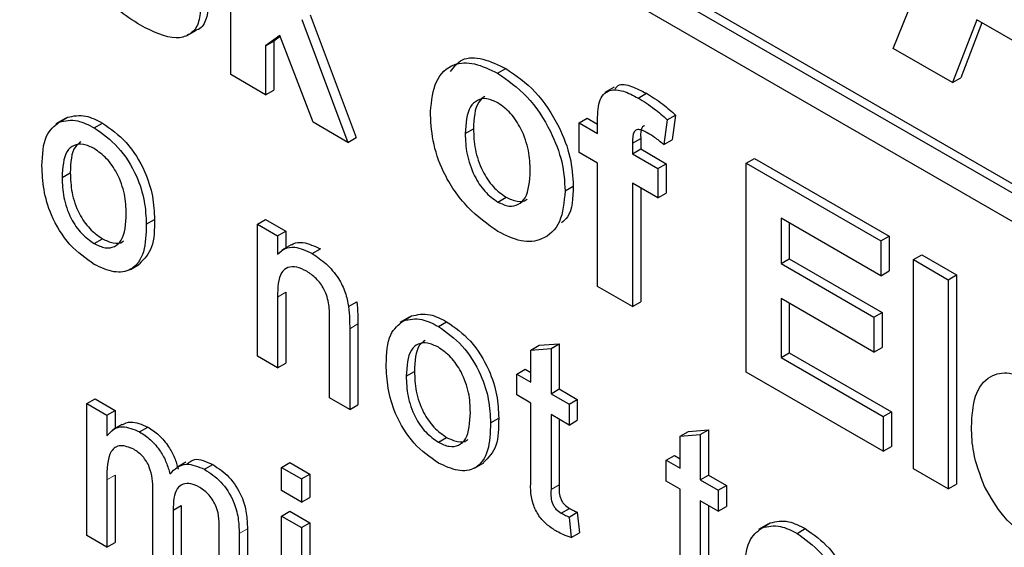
# Paper-space layout 'Blatt4' of a CAD drawing. Header units: millimetres. Extents: x 5 to 418, y 2 to 292.
# Tile 13 of 79: x 100.53 to 103.91, y 181.11 to 182.92. Entities that reach past the tile are written whole.
import ezdxf

# ---------------------------------------------------------------- set-up
doc = ezdxf.new("R2010")
doc.units = ezdxf.units.MM

psp = doc.layouts.new('Blatt4')

# ---------------------------------------------------------------- linework, layer by layer
at = {"color": 7, "linetype": 'Continuous', "lineweight": 25}
for p, q in [((99.5089, 184.8805), (110.2286, 178.6922)), ((99.5372, 184.8969), (110.2286, 178.7248)), ((110.2286, 178.5942), (99.5089, 184.7826)), ((103.5287, 182.821), (103.9029, 183.7482)), ((101.2524, 182.7307), (101.2524, 183.4493)), ((101.4971, 182.9198), (101.6552, 182.4981)), ((101.5253, 182.9361), (101.6835, 182.5145)), ((103.8153, 182.9194), (103.7318, 182.7038)), ((104.1953, 182.7001), (103.8153, 182.9194)), ((101.1035, 182.8655), (101.1354, 182.8839)), ((103.8332, 182.909), (103.7601, 182.7201)), ((101.4214, 182.8653), (101.372, 182.8297)), ((101.372, 182.8297), (101.4003, 182.8461)), ((101.4226, 182.8621), (101.4003, 182.8461)), ((101.4003, 182.8461), (101.4003, 182.6779)), ((101.5356, 182.5672), (101.4214, 182.8653)), ((101.372, 182.8297), (101.372, 182.6616)), ((103.7318, 182.7038), (103.5287, 182.821)), ((102.1694, 182.7356), (102.1977, 182.7519)), ((101.372, 182.6616), (101.2524, 182.7307)), ((103.7318, 182.7038), (103.7601, 182.7201)), ((101.372, 182.6616), (101.4003, 182.6779)), ((102.57, 182.6878), (102.5381, 182.6694)), ((102.6521, 182.6504), (102.6803, 182.6668)), ((100.6835, 182.5797), (100.6517, 182.5614)), ((100.6634, 182.5678), (100.6917, 182.5841)), ((102.449, 182.565), (102.4773, 182.5813)), ((102.4773, 182.5813), (102.5128, 182.5608)), ((102.7522, 182.5758), (102.7402, 182.4905)), ((102.7522, 182.5758), (102.7804, 182.5921)), ((102.7804, 182.5921), (102.7685, 182.5068)), ((100.7836, 182.5482), (100.8119, 182.5645)), ((101.6552, 182.4981), (101.5356, 182.5672)), ((102.0581, 182.5281), (102.0864, 182.5444)), ((102.449, 182.565), (102.5128, 182.5281)), ((102.449, 182.4637), (102.449, 182.565)), ((102.5128, 182.5281), (102.5128, 182.566)), ((101.6552, 182.4981), (101.6835, 182.5145)), ((102.6325, 182.4948), (102.6608, 182.5111)), ((102.6608, 182.5111), (102.6608, 182.4754)), ((102.7402, 182.4905), (102.7685, 182.5068)), ((102.6325, 182.4948), (102.6325, 182.4591)), ((102.6325, 182.4591), (102.6608, 182.4754)), ((102.6608, 182.4754), (102.7485, 182.4247)), ((102.5128, 182.4268), (102.449, 182.4637)), ((102.6325, 182.4591), (102.7202, 182.4084)), ((103.0234, 182.4269), (103.0517, 182.4432)), ((103.0517, 182.4432), (103.5144, 182.1761)), ((102.5128, 182.003), (102.5128, 182.4268)), ((102.7202, 182.4084), (102.7485, 182.4247)), ((102.7202, 182.4084), (102.7202, 182.3071)), ((102.7485, 182.4247), (102.7485, 182.3234)), ((103.0234, 181.7083), (103.0234, 182.4269)), ((103.0234, 182.4269), (103.4861, 182.1597)), ((100.6732, 182.3775), (100.7015, 182.3938)), ((102.4011, 182.3315), (102.4294, 182.3478)), ((102.7202, 182.3071), (102.6325, 182.3577)), ((102.6325, 182.3577), (102.6325, 181.934)), ((102.6608, 182.3414), (102.6608, 181.9503)), ((102.17, 182.2931), (102.1983, 182.3094)), ((102.7202, 182.3071), (102.7485, 182.3234)), ((103.4861, 182.04), (103.1431, 182.238)), ((103.1431, 182.238), (103.1431, 182.0814)), ((100.9626, 182.2166), (100.9908, 182.2329)), ((101.3443, 182.2166), (101.3725, 182.2329)), ((101.3443, 181.7631), (101.3443, 182.2166)), ((101.3443, 182.2166), (101.4132, 182.1768)), ((101.3725, 182.2329), (101.4414, 182.1932)), ((103.1713, 182.2217), (103.1713, 182.0977)), ((101.4132, 182.1768), (101.4414, 182.1932)), ((101.4132, 182.1768), (101.4132, 182.1136)), ((101.4414, 182.1932), (101.4414, 182.1347)), ((103.4861, 182.1597), (103.5144, 182.1761)), ((103.5144, 182.1761), (103.5144, 182.0563)), ((100.7836, 182.1504), (100.8119, 182.1667)), ((101.4602, 182.1456), (101.4284, 182.1272)), ((103.4861, 182.1597), (103.4861, 182.04)), ((101.5328, 182.1158), (101.561, 182.1321)), ((103.5978, 182.0953), (103.6261, 182.1116)), ((103.6261, 182.1116), (103.7457, 182.0425)), ((100.9079, 182.0614), (100.9397, 182.0797)), ((103.1431, 182.0814), (103.1713, 182.0977)), ((103.1431, 182.0814), (103.4622, 181.8972)), ((103.1713, 182.0977), (103.4904, 181.9135)), ((103.5978, 182.0953), (103.7174, 182.0262)), ((103.5978, 181.3767), (103.5978, 182.0953)), ((103.4861, 182.04), (103.5144, 182.0563)), ((103.7174, 182.0262), (103.7457, 182.0425)), ((103.7457, 182.0425), (103.7457, 181.324)), ((102.6325, 181.934), (102.5128, 182.003)), ((103.7174, 182.0262), (103.7174, 181.3076)), ((101.4132, 181.9665), (101.4132, 181.7233)), ((101.4414, 181.9828), (101.4414, 181.7397)), ((101.6576, 181.934), (101.6859, 181.9503)), ((102.6325, 181.934), (102.6608, 181.9503)), ((103.4622, 181.7774), (103.1431, 181.9616)), ((103.1431, 181.9616), (103.1431, 181.759)), ((103.1713, 181.9453), (103.1713, 181.7753)), ((101.8658, 181.8972), (101.834, 181.8789)), ((101.8457, 181.8853), (101.874, 181.9016)), ((103.4622, 181.8972), (103.4904, 181.9135)), ((103.4904, 181.9135), (103.4904, 181.7938)), ((101.5923, 181.6199), (101.5923, 181.8907)), ((101.6895, 181.874), (101.6895, 181.5965)), ((101.9659, 181.8657), (101.9942, 181.882)), ((103.4622, 181.8972), (103.4622, 181.7774)), ((101.6612, 181.8576), (101.6612, 181.5802)), ((102.284, 181.7845), (102.3123, 181.8008)), ((102.3123, 181.8008), (102.3812, 181.8063)), ((102.3529, 181.79), (102.3812, 181.8063)), ((102.3812, 181.8063), (102.3812, 181.6507)), ((101.4132, 181.7233), (101.3443, 181.7631)), ((102.284, 181.7845), (102.3529, 181.79)), ((102.284, 181.6741), (102.284, 181.7845)), ((102.3529, 181.79), (102.3529, 181.6343)), ((103.1431, 181.759), (103.1713, 181.7753)), ((103.1713, 181.7753), (103.5224, 181.5727)), ((103.4622, 181.7774), (103.4904, 181.7938)), ((101.4132, 181.7233), (101.4414, 181.7397)), ((103.1431, 181.759), (103.4941, 181.5563)), ((101.8555, 181.695), (101.8838, 181.7113)), ((102.2358, 181.7019), (102.2641, 181.7183)), ((102.2358, 181.6303), (102.2358, 181.7019)), ((102.2358, 181.7019), (102.284, 181.6741)), ((102.2641, 181.7183), (102.284, 181.7068)), ((103.4941, 181.4366), (103.0234, 181.7083)), ((102.284, 181.6025), (102.2358, 181.6303)), ((102.3529, 181.6343), (102.3812, 181.6507)), ((102.3529, 181.6343), (102.4149, 181.5985)), ((102.3812, 181.6507), (102.4432, 181.6149)), ((100.7581, 181.6003), (100.7864, 181.6166)), ((100.7581, 181.1468), (100.7581, 181.6003)), ((100.7581, 181.6003), (100.827, 181.5605)), ((100.7864, 181.6166), (100.8553, 181.5768)), ((101.6612, 181.5802), (101.5923, 181.6199)), ((101.6612, 181.5802), (101.6895, 181.5965)), ((102.284, 181.348), (102.284, 181.6025)), ((102.4149, 181.5985), (102.4432, 181.6149)), ((102.4149, 181.5985), (102.4149, 181.5269)), ((102.4432, 181.6149), (102.4432, 181.5433)), ((100.827, 181.5605), (100.8553, 181.5768)), ((100.827, 181.5605), (100.827, 181.4898)), ((100.8553, 181.5768), (100.8553, 181.5147)), ((102.4149, 181.5269), (102.3529, 181.5627)), ((102.3529, 181.5627), (102.3529, 181.3054)), ((103.4941, 181.5563), (103.5224, 181.5727)), ((103.5224, 181.5727), (103.5224, 181.4529)), ((100.8788, 181.5282), (100.8469, 181.5098)), ((102.1448, 181.534), (102.1731, 181.5504)), ((102.3812, 181.5464), (102.3812, 181.3217)), ((102.4149, 181.5269), (102.4432, 181.5433)), ((103.4941, 181.5563), (103.4941, 181.4366)), ((100.9392, 181.5037), (100.9675, 181.52)), ((102.7966, 181.4886), (102.8249, 181.5049)), ((102.7966, 181.4886), (102.8655, 181.4941)), ((102.8249, 181.5049), (102.8938, 181.5104)), ((102.8655, 181.4941), (102.8938, 181.5104)), ((102.8655, 181.4941), (102.8655, 181.3384)), ((102.8938, 181.5104), (102.8938, 181.3547)), ((101.9659, 181.4679), (101.9942, 181.4842)), ((102.7966, 181.3782), (102.7966, 181.4886)), ((103.4941, 181.4366), (103.5224, 181.4529)), ((101.0988, 181.3995), (101.067, 181.3812)), ((101.1627, 181.3747), (101.1909, 181.391)), ((101.4269, 181.3812), (101.4552, 181.3976)), ((101.4552, 181.3976), (101.5241, 181.3578)), ((102.0902, 181.3789), (102.122, 181.3972)), ((102.7484, 181.406), (102.7767, 181.4224)), ((102.7484, 181.3344), (102.7484, 181.406)), ((102.7484, 181.406), (102.7966, 181.3782)), ((102.7767, 181.4224), (102.7966, 181.4108)), ((101.4269, 181.3812), (101.4958, 181.3415)), ((101.4269, 181.3017), (101.4269, 181.3812)), ((101.4958, 181.3415), (101.5241, 181.3578)), ((101.5241, 181.3578), (101.5241, 181.2782)), ((103.7174, 181.3076), (103.5978, 181.3767)), ((100.827, 181.338), (100.827, 181.107)), ((100.8553, 181.3543), (100.8553, 181.1233)), ((101.4958, 181.3415), (101.4958, 181.2619)), ((102.7966, 181.3066), (102.7484, 181.3344)), ((102.8655, 181.3384), (102.8938, 181.3547)), ((102.8655, 181.3384), (102.9275, 181.3026)), ((102.8938, 181.3547), (102.9558, 181.3189)), ((103.7174, 181.3076), (103.7457, 181.324)), ((100.9855, 181.0155), (100.9855, 181.3048)), ((101.4958, 181.2619), (101.4269, 181.3017)), ((102.7966, 181.0521), (102.7966, 181.3066)), ((102.9275, 181.3026), (102.9558, 181.3189)), ((102.9275, 181.3026), (102.9275, 181.231)), ((102.9558, 181.3189), (102.9558, 181.2473)), ((101.4958, 181.2619), (101.5241, 181.2782)), ((102.9275, 181.231), (102.8655, 181.2668)), ((102.8655, 181.2668), (102.8655, 181.0095)), ((101.0544, 181.2344), (101.0827, 181.2508)), ((101.0544, 181.2344), (101.0544, 180.9757)), ((101.0827, 181.2508), (101.0827, 180.9921)), ((101.4269, 181.2142), (101.4552, 181.2305)), ((101.4552, 181.2305), (101.5241, 181.1907)), ((102.3879, 181.2243), (102.4162, 181.2406)), ((102.4149, 181.2107), (102.4432, 181.227)), ((102.4432, 181.227), (102.4501, 181.1563)), ((102.8938, 181.2505), (102.8938, 181.0258)), ((102.9275, 181.231), (102.9558, 181.2473)), ((101.4269, 180.7607), (101.4269, 181.2142)), ((101.4269, 181.2142), (101.4958, 181.1744)), ((101.4958, 181.1744), (101.5241, 181.1907)), ((101.5241, 181.1907), (101.5241, 180.7372)), ((102.4149, 181.2107), (102.4218, 181.1399)), ((103.0776, 181.1741), (103.1059, 181.1904)), ((101.2128, 180.8843), (101.2128, 181.1647)), ((101.2817, 181.1543), (101.2817, 180.8445)), ((101.31, 181.1706), (101.31, 180.8608)), ((101.4958, 181.1744), (101.4958, 180.7209)), ((102.4218, 181.1399), (102.4501, 181.1563)), ((103.0977, 181.1861), (103.0659, 181.1677)), ((103.1978, 181.1545), (103.2261, 181.1709)), ((100.827, 181.107), (100.7581, 181.1468)), ((100.827, 181.107), (100.8553, 181.1233))]:
    psp.add_line(p, q, dxfattribs=at)
at = {"color": 7, "linetype": 'Continuous', "lineweight": 18}
for p, q in [((101.4132, 181.9665), (101.4414, 181.9828)), ((101.6612, 181.8576), (101.6895, 181.874)), ((100.827, 181.338), (100.8553, 181.3543)), ((102.3529, 181.3054), (102.3812, 181.3217)), ((101.2817, 181.1543), (101.31, 181.1706))]:
    psp.add_line(p, q, dxfattribs=at)
at = {"color": 7, "linetype": 'Continuous', "lineweight": 25}
for points, knots in [([(100.9427, 182.9002), (100.9163, 182.917), (100.8634, 182.9504), (100.7945, 183.0254), (100.7462, 183.1111), (100.7326, 183.1646), (100.7258, 183.1913)], [0, 0, 0, 0, 0.280651, 0.560003, 0.779956, 1, 1, 1, 1]), ([(101.1487, 182.9552), (101.1466, 182.9358), (101.1426, 182.8969), (101.1099, 182.8648), (101.0466, 182.8478), (100.9855, 182.8786), (100.9427, 182.9002)], [0, 0, 0, 0, 0.186725, 0.373655, 0.5608, 1, 1, 1, 1]), ([(101.1769, 182.9716), (101.1747, 182.9526), (101.1703, 182.9147), (101.1504, 182.888), (101.1356, 182.8843), (101.1352, 182.8842)], [0, 0, 0, 0, 0.493022, 0.986586, 1, 1, 1, 1]), ([(102.0073, 182.7415), (102.0195, 182.7573), (102.0459, 182.7915), (102.1183, 182.7897), (102.1712, 182.7645), (102.1977, 182.7519)], [0, 0, 0, 0, 0.30151, 0.650518, 1, 1, 1, 1]), ([(101.9384, 182.6045), (101.9427, 182.6412), (101.9512, 182.7145), (102.0104, 182.7716), (102.0893, 182.7742), (102.1427, 182.7485), (102.1694, 182.7356)], [0, 0, 0, 0, 0.2799501, 0.5591471, 0.779424, 1, 1, 1, 1]), ([(102.1977, 182.7519), (102.2324, 182.7279), (102.3017, 182.68), (102.3792, 182.5618), (102.4235, 182.4455), (102.4274, 182.3804), (102.4294, 182.3478)], [0, 0, 0, 0, 0.279785, 0.559124, 0.779388, 1, 1, 1, 1]), ([(102.1694, 182.7356), (102.2041, 182.7116), (102.2735, 182.6636), (102.3509, 182.5455), (102.3952, 182.4292), (102.3992, 182.3641), (102.4011, 182.3315)], [0, 0, 0, 0, 0.279785, 0.559124, 0.779388, 1, 1, 1, 1]), ([(102.5128, 182.566), (102.5128, 182.5913), (102.5126, 182.6414), (102.5481, 182.6832), (102.6012, 182.6769), (102.6351, 182.6593), (102.6521, 182.6504)], [0, 0, 0, 0, 0.2818009, 0.5577695, 0.7784647, 1, 1, 1, 1]), ([(102.5739, 182.6825), (102.5767, 182.6864), (102.5884, 182.7023), (102.6305, 182.6916), (102.6637, 182.6751), (102.6803, 182.6668)], [0, 0, 0, 0, 0.140873, 0.56962, 1, 1, 1, 1]), ([(102.17, 182.6339), (102.157, 182.6399), (102.131, 182.652), (102.0984, 182.6444), (102.0635, 182.6122), (102.0603, 182.5628), (102.0581, 182.5281)], [0, 0, 0, 0, 0.186985, 0.373878, 0.561022, 1, 1, 1, 1]), ([(102.1259, 182.6562), (102.1182, 182.6503), (102.0905, 182.6291), (102.0881, 182.5799), (102.0864, 182.5444)], [0, 0, 0, 0, 0.278205, 1, 1, 1, 1]), ([(102.6521, 182.6504), (102.671, 182.6386), (102.705, 182.6175), (102.7377, 182.5885), (102.7522, 182.5758)], [0, 0, 0, 0, 0.559885, 1, 1, 1, 1]), ([(102.6803, 182.6668), (102.6993, 182.6549), (102.7332, 182.6338), (102.766, 182.6049), (102.7804, 182.5921)], [0, 0, 0, 0, 0.559885, 1, 1, 1, 1]), ([(102.2815, 182.4002), (102.2806, 182.423), (102.2788, 182.4687), (102.2549, 182.5398), (102.2157, 182.6011), (102.1853, 182.623), (102.17, 182.6339)], [0, 0, 0, 0, 0.281043, 0.560553, 0.78042, 1, 1, 1, 1]), ([(100.6634, 182.5678), (100.6838, 182.5723), (100.7202, 182.5805), (100.7642, 182.5581), (100.7836, 182.5482)], [0, 0, 0, 0, 0.559033, 1, 1, 1, 1]), ([(100.6917, 182.5841), (100.7121, 182.5887), (100.7485, 182.5968), (100.7925, 182.5744), (100.8119, 182.5645)], [0, 0, 0, 0, 0.559033, 1, 1, 1, 1]), ([(102.1702, 182.1916), (102.1349, 182.2166), (102.0645, 182.2665), (101.9818, 182.3859), (101.9431, 182.5057), (101.94, 182.5715), (101.9384, 182.6045)], [0, 0, 0, 0, 0.2801445, 0.5588988, 0.7790531, 1, 1, 1, 1]), ([(100.6043, 182.417), (100.6058, 182.4551), (100.6086, 182.523), (100.6467, 182.5541), (100.6634, 182.5678)], [0, 0, 0, 0, 0.5609635, 1, 1, 1, 1]), ([(100.7836, 182.5482), (100.8119, 182.5283), (100.8683, 182.4886), (100.9297, 182.3895), (100.9591, 182.2951), (100.9614, 182.2428), (100.9626, 182.2166)], [0, 0, 0, 0, 0.279556, 0.5586, 0.778991, 1, 1, 1, 1]), ([(100.8119, 182.5645), (100.8402, 182.5447), (100.8966, 182.505), (100.958, 182.4059), (100.9874, 182.3115), (100.9897, 182.2591), (100.9908, 182.2329)], [0, 0, 0, 0, 0.279556, 0.5586, 0.778991, 1, 1, 1, 1]), ([(102.0864, 182.5444), (102.0873, 182.5214), (102.0891, 182.4755), (102.1129, 182.4041), (102.1524, 182.3423), (102.183, 182.3204), (102.1983, 182.3094)], [0, 0, 0, 0, 0.2810154, 0.5604643, 0.7803935, 1, 1, 1, 1]), ([(102.683, 182.5313), (102.6774, 182.5342), (102.6664, 182.5401), (102.6501, 182.5439), (102.6327, 182.5328), (102.6326, 182.5104), (102.6325, 182.4948)], [0, 0, 0, 0, 0.1878021, 0.3749535, 0.5606786, 1, 1, 1, 1]), ([(102.6735, 182.555), (102.6714, 182.5539), (102.6597, 182.5481), (102.6603, 182.5278), (102.6608, 182.5111)], [0, 0, 0, 0, 0.179404, 1, 1, 1, 1]), ([(102.0581, 182.5281), (102.059, 182.5051), (102.0608, 182.4592), (102.0846, 182.3877), (102.1241, 182.326), (102.1547, 182.304), (102.17, 182.2931)], [0, 0, 0, 0, 0.2810154, 0.5604643, 0.7803935, 1, 1, 1, 1]), ([(102.7402, 182.4905), (102.7296, 182.499), (102.7107, 182.5144), (102.6915, 182.5261), (102.683, 182.5313)], [0, 0, 0, 0, 0.559847, 1, 1, 1, 1]), ([(100.7836, 182.4766), (100.771, 182.4826), (100.7458, 182.4947), (100.7128, 182.4901), (100.678, 182.4598), (100.6752, 182.4114), (100.6732, 182.3775)], [0, 0, 0, 0, 0.187137, 0.374025, 0.561097, 1, 1, 1, 1]), ([(100.738, 182.4996), (100.7312, 182.4948), (100.7045, 182.4757), (100.7028, 182.4288), (100.7015, 182.3938)], [0, 0, 0, 0, 0.254643, 1, 1, 1, 1]), ([(100.8937, 182.2526), (100.8928, 182.2747), (100.8912, 182.3187), (100.8669, 182.3877), (100.8277, 182.4456), (100.7983, 182.4663), (100.7836, 182.4766)], [0, 0, 0, 0, 0.2810641, 0.5603164, 0.7801741, 1, 1, 1, 1]), ([(100.7836, 182.0788), (100.7548, 182.099), (100.6972, 182.1392), (100.6347, 182.2412), (100.6076, 182.3371), (100.6054, 182.3904), (100.6043, 182.417)], [0, 0, 0, 0, 0.279616, 0.558371, 0.778858, 1, 1, 1, 1]), ([(100.6732, 182.3775), (100.674, 182.3551), (100.6757, 182.3106), (100.6988, 182.2405), (100.739, 182.1818), (100.7687, 182.1609), (100.7836, 182.1504)], [0, 0, 0, 0, 0.281129, 0.560384, 0.780159, 1, 1, 1, 1]), ([(100.7015, 182.3938), (100.7023, 182.3715), (100.704, 182.3269), (100.7271, 182.2568), (100.7672, 182.1981), (100.797, 182.1772), (100.8119, 182.1667)], [0, 0, 0, 0, 0.281129, 0.560384, 0.780159, 1, 1, 1, 1]), ([(102.17, 182.2931), (102.1831, 182.287), (102.2091, 182.275), (102.2419, 182.2827), (102.2762, 182.3158), (102.2793, 182.3654), (102.2815, 182.4002)], [0, 0, 0, 0, 0.18693, 0.373819, 0.560978, 1, 1, 1, 1]), ([(102.4294, 182.3478), (102.4281, 182.3071), (102.4263, 182.2525), (102.3966, 182.2282), (102.3891, 182.2221)], [0, 0, 0, 0, 0.746792, 1, 1, 1, 1]), ([(102.4011, 182.3315), (102.3977, 182.2934), (102.3909, 182.2171), (102.3296, 182.1613), (102.2519, 182.152), (102.1974, 182.1784), (102.1702, 182.1916)], [0, 0, 0, 0, 0.279924, 0.559367, 0.779516, 1, 1, 1, 1]), ([(102.1983, 182.3094), (102.2111, 182.3037), (102.2368, 182.2922), (102.2616, 182.2944), (102.2698, 182.3026), (102.2704, 182.3032)], [0, 0, 0, 0, 0.482219, 0.964333, 1, 1, 1, 1]), ([(100.7836, 182.1504), (100.7964, 182.1444), (100.8219, 182.1322), (100.8547, 182.1379), (100.8893, 182.1693), (100.8919, 182.2183), (100.8937, 182.2526)], [0, 0, 0, 0, 0.187044, 0.373945, 0.560983, 1, 1, 1, 1]), ([(100.9626, 182.2166), (100.9616, 182.1833), (100.9597, 182.1171), (100.9177, 182.0564), (100.8522, 182.0471), (100.8065, 182.0682), (100.7836, 182.0788)], [0, 0, 0, 0, 0.281033, 0.559513, 0.779602, 1, 1, 1, 1]), ([(100.9908, 182.2329), (100.9904, 182.1987), (100.9896, 182.1321), (100.9555, 182.0976), (100.9389, 182.0808)], [0, 0, 0, 0, 0.512915, 1, 1, 1, 1]), ([(100.8119, 182.1667), (100.8245, 182.161), (100.8496, 182.1494), (100.8752, 182.1505), (100.8838, 182.159), (100.885, 182.1601)], [0, 0, 0, 0, 0.465388, 0.930416, 1, 1, 1, 1]), ([(101.4132, 182.1136), (101.4212, 182.1209), (101.4373, 182.1356), (101.4781, 182.1415), (101.512, 182.1255), (101.5328, 182.1158)], [0, 0, 0, 0, 0.280554, 0.560815, 1, 1, 1, 1]), ([(101.461, 182.1444), (101.463, 182.146), (101.4735, 182.1544), (101.5069, 182.157), (101.5405, 182.1415), (101.561, 182.1321)], [0, 0, 0, 0, 0.08724, 0.442807, 1, 1, 1, 1]), ([(101.5328, 182.1158), (101.5488, 182.105), (101.5808, 182.0835), (101.6221, 182.0358), (101.6479, 181.982), (101.6544, 181.95), (101.6576, 181.934)], [0, 0, 0, 0, 0.2802155, 0.5599712, 0.7796359, 1, 1, 1, 1]), ([(101.5136, 182.0552), (101.5021, 182.0608), (101.479, 182.0719), (101.4478, 182.0708), (101.4149, 182.044), (101.4139, 181.9985), (101.4132, 181.9665)], [0, 0, 0, 0, 0.187273, 0.374362, 0.56054, 1, 1, 1, 1]), ([(101.5923, 181.8907), (101.5922, 181.9068), (101.592, 181.9388), (101.5779, 181.991), (101.5464, 182.0329), (101.5245, 182.0478), (101.5136, 182.0552)], [0, 0, 0, 0, 0.28168, 0.559785, 0.779587, 1, 1, 1, 1]), ([(101.6576, 181.934), (101.6589, 181.9195), (101.6612, 181.8934), (101.6612, 181.8686), (101.6612, 181.8576)], [0, 0, 0, 0, 0.559791, 1, 1, 1, 1]), ([(101.6859, 181.9503), (101.6872, 181.9358), (101.6894, 181.9098), (101.6895, 181.8849), (101.6895, 181.874)], [0, 0, 0, 0, 0.559791, 1, 1, 1, 1]), ([(101.874, 181.9016), (101.8943, 181.9061), (101.9308, 181.9143), (101.9748, 181.8919), (101.9942, 181.882)], [0, 0, 0, 0, 0.559033, 1, 1, 1, 1]), ([(101.7866, 181.7345), (101.7881, 181.7726), (101.7909, 181.8404), (101.829, 181.8716), (101.8457, 181.8853)], [0, 0, 0, 0, 0.560963, 1, 1, 1, 1]), ([(101.8457, 181.8853), (101.866, 181.8898), (101.9025, 181.898), (101.9465, 181.8756), (101.9659, 181.8657)], [0, 0, 0, 0, 0.559033, 1, 1, 1, 1]), ([(101.9659, 181.8657), (101.9942, 181.8458), (102.0506, 181.8061), (102.112, 181.707), (102.1414, 181.6126), (102.1437, 181.5603), (102.1448, 181.534)], [0, 0, 0, 0, 0.279556, 0.5586, 0.778991, 1, 1, 1, 1]), ([(101.9942, 181.882), (102.0224, 181.8621), (102.0789, 181.8224), (102.1403, 181.7233), (102.1696, 181.6289), (102.172, 181.5766), (102.1731, 181.5504)], [0, 0, 0, 0, 0.279556, 0.5586, 0.778991, 1, 1, 1, 1]), ([(101.9659, 181.7941), (101.9533, 181.8001), (101.9281, 181.8122), (101.8951, 181.8076), (101.8603, 181.7773), (101.8575, 181.7289), (101.8555, 181.695)], [0, 0, 0, 0, 0.187137, 0.374025, 0.561097, 1, 1, 1, 1]), ([(101.9203, 181.8171), (101.9135, 181.8123), (101.8868, 181.7932), (101.8851, 181.7463), (101.8838, 181.7113)], [0, 0, 0, 0, 0.254643, 1, 1, 1, 1]), ([(102.0759, 181.5701), (102.0751, 181.5922), (102.0735, 181.6362), (102.0492, 181.7052), (102.01, 181.7631), (101.9806, 181.7838), (101.9659, 181.7941)], [0, 0, 0, 0, 0.281064, 0.560316, 0.780174, 1, 1, 1, 1]), ([(101.9659, 181.3963), (101.9371, 181.4165), (101.8795, 181.4567), (101.817, 181.5587), (101.7899, 181.6546), (101.7877, 181.7079), (101.7866, 181.7345)], [0, 0, 0, 0, 0.279616, 0.558371, 0.778858, 1, 1, 1, 1]), ([(101.8555, 181.695), (101.8563, 181.6726), (101.858, 181.628), (101.8811, 181.558), (101.9212, 181.4993), (101.951, 181.4783), (101.9659, 181.4679)], [0, 0, 0, 0, 0.281129, 0.560384, 0.780159, 1, 1, 1, 1]), ([(101.8838, 181.7113), (101.8846, 181.689), (101.8862, 181.6444), (101.9094, 181.5743), (101.9495, 181.5156), (101.9793, 181.4947), (101.9942, 181.4842)], [0, 0, 0, 0, 0.281129, 0.560384, 0.780159, 1, 1, 1, 1]), ([(103.7972, 181.5202), (103.7993, 181.5577), (103.8034, 181.6323), (103.8535, 181.6977), (103.9261, 181.7132), (103.9785, 181.6884), (104.0048, 181.6761)], [0, 0, 0, 0, 0.280671, 0.559803, 0.779762, 1, 1, 1, 1]), ([(101.9659, 181.4679), (101.9787, 181.4618), (102.0042, 181.4497), (102.037, 181.4554), (102.0716, 181.4868), (102.0741, 181.5357), (102.0759, 181.5701)], [0, 0, 0, 0, 0.187044, 0.373945, 0.560983, 1, 1, 1, 1]), ([(100.8788, 181.5281), (100.8885, 181.5325), (100.9134, 181.5436), (100.947, 181.529), (100.9675, 181.52)], [0, 0, 0, 0, 0.388652, 1, 1, 1, 1]), ([(102.1448, 181.534), (102.1439, 181.5008), (102.142, 181.4345), (102.1, 181.3739), (102.0345, 181.3646), (101.9888, 181.3857), (101.9659, 181.3963)], [0, 0, 0, 0, 0.281033, 0.559513, 0.779602, 1, 1, 1, 1]), ([(102.1731, 181.5504), (102.1727, 181.5162), (102.1719, 181.4496), (102.1378, 181.4151), (102.1211, 181.3983)], [0, 0, 0, 0, 0.512915, 1, 1, 1, 1]), ([(100.827, 181.4898), (100.8342, 181.4979), (100.8486, 181.5141), (100.8857, 181.5263), (100.9189, 181.5123), (100.9392, 181.5037)], [0, 0, 0, 0, 0.28095, 0.561784, 1, 1, 1, 1]), ([(100.9392, 181.5037), (100.9521, 181.4954), (100.9778, 181.4787), (101.0102, 181.44), (101.0328, 181.3983), (101.04, 181.3723), (101.0436, 181.3593)], [0, 0, 0, 0, 0.280176, 0.559511, 0.779663, 1, 1, 1, 1]), ([(100.9675, 181.52), (100.9804, 181.5117), (101.0061, 181.495), (101.0385, 181.4563), (101.061, 181.4146), (101.0683, 181.3886), (101.0719, 181.3756)], [0, 0, 0, 0, 0.280176, 0.559511, 0.779663, 1, 1, 1, 1]), ([(103.8419, 181.3153), (103.8269, 181.3552), (103.8002, 181.4267), (103.7981, 181.4916), (103.7972, 181.5202)], [0, 0, 0, 0, 0.558866, 1, 1, 1, 1]), ([(101.9942, 181.4842), (102.0068, 181.4784), (102.0319, 181.4669), (102.0575, 181.468), (102.0661, 181.4765), (102.0673, 181.4776)], [0, 0, 0, 0, 0.465388, 0.930416, 1, 1, 1, 1]), ([(100.9194, 181.4435), (100.9037, 181.4499), (100.88, 181.4596), (100.8548, 181.4515), (100.828, 181.4215), (100.8275, 181.3751), (100.827, 181.338)], [0, 0, 0, 0, 0.249225, 0.374862, 0.500555, 1, 1, 1, 1]), ([(100.9855, 181.3048), (100.9844, 181.3303), (100.983, 181.3621), (100.9638, 181.4024), (100.9458, 181.426), (100.9299, 181.4365), (100.9194, 181.4435)], [0, 0, 0, 0, 0.498516, 0.624134, 0.749636, 1, 1, 1, 1]), ([(101.0436, 181.3593), (101.0607, 181.3755), (101.0912, 181.4046), (101.1408, 181.3838), (101.1627, 181.3747)], [0, 0, 0, 0, 0.560019, 1, 1, 1, 1]), ([(101.1024, 181.3933), (101.1107, 181.4001), (101.133, 181.4183), (101.1686, 181.4015), (101.1909, 181.391)], [0, 0, 0, 0, 0.372522, 1, 1, 1, 1]), ([(101.1909, 181.391), (101.2101, 181.3784), (101.2481, 181.3532), (101.2916, 181.2867), (101.3082, 181.2232), (101.3094, 181.1882), (101.31, 181.1706)], [0, 0, 0, 0, 0.280317, 0.558226, 0.778715, 1, 1, 1, 1]), ([(101.1627, 181.3747), (101.1818, 181.362), (101.2198, 181.3369), (101.2633, 181.2703), (101.2799, 181.2068), (101.2811, 181.1718), (101.2817, 181.1543)], [0, 0, 0, 0, 0.280317, 0.558226, 0.778715, 1, 1, 1, 1]), ([(101.1461, 181.3126), (101.1357, 181.3177), (101.1151, 181.3278), (101.0875, 181.3257), (101.0577, 181.3026), (101.0557, 181.2625), (101.0544, 181.2344)], [0, 0, 0, 0, 0.187283, 0.374334, 0.56118, 1, 1, 1, 1]), ([(102.3733, 181.1611), (102.3624, 181.1678), (102.3408, 181.1812), (102.3097, 181.2136), (102.28, 181.2762), (102.2824, 181.3184), (102.284, 181.348)], [0, 0, 0, 0, 0.187433, 0.373821, 0.559462, 1, 1, 1, 1]), ([(101.2128, 181.1647), (101.2133, 181.1914), (101.2139, 181.2247), (101.1926, 181.2673), (101.1741, 181.2929), (101.1573, 181.3048), (101.1461, 181.3126)], [0, 0, 0, 0, 0.499043, 0.624568, 0.750308, 1, 1, 1, 1]), ([(102.3529, 181.3054), (102.352, 181.291), (102.351, 181.2729), (102.3616, 181.2486), (102.3721, 181.2342), (102.3816, 181.2282), (102.3879, 181.2243)], [0, 0, 0, 0, 0.499596, 0.625239, 0.750354, 1, 1, 1, 1]), ([(102.3812, 181.3217), (102.3803, 181.3073), (102.3792, 181.2892), (102.3899, 181.265), (102.4004, 181.2505), (102.4099, 181.2446), (102.4162, 181.2406)], [0, 0, 0, 0, 0.499596, 0.625239, 0.750354, 1, 1, 1, 1]), ([(104.0159, 181.1262), (103.9778, 181.1513), (103.9099, 181.1961), (103.8626, 181.2789), (103.8419, 181.3153)], [0, 0, 0, 0, 0.560391, 1, 1, 1, 1]), ([(102.3879, 181.2243), (102.393, 181.2215), (102.402, 181.2167), (102.411, 181.2125), (102.4149, 181.2107)], [0, 0, 0, 0, 0.559965, 1, 1, 1, 1]), ([(102.4162, 181.2406), (102.4212, 181.2379), (102.4303, 181.233), (102.4393, 181.2288), (102.4432, 181.227)], [0, 0, 0, 0, 0.559965, 1, 1, 1, 1]), ([(103.1059, 181.1904), (103.1262, 181.195), (103.1627, 181.2031), (103.2067, 181.1807), (103.2261, 181.1709)], [0, 0, 0, 0, 0.559033, 1, 1, 1, 1]), ([(102.4218, 181.1399), (102.4128, 181.1431), (102.3968, 181.1486), (102.3804, 181.1573), (102.3733, 181.1611)], [0, 0, 0, 0, 0.560078, 1, 1, 1, 1]), ([(103.0185, 181.0234), (103.02, 181.0614), (103.0228, 181.1293), (103.0608, 181.1604), (103.0776, 181.1741)], [0, 0, 0, 0, 0.560963, 1, 1, 1, 1]), ([(103.0776, 181.1741), (103.0979, 181.1787), (103.1344, 181.1868), (103.1784, 181.1644), (103.1978, 181.1545)], [0, 0, 0, 0, 0.559033, 1, 1, 1, 1]), ([(103.1978, 181.1545), (103.2261, 181.1347), (103.2825, 181.095), (103.3439, 180.9959), (103.3732, 180.9015), (103.3756, 180.8491), (103.3767, 180.8229)], [0, 0, 0, 0, 0.279556, 0.5586, 0.778991, 1, 1, 1, 1]), ([(103.2261, 181.1709), (103.2543, 181.151), (103.3108, 181.1113), (103.3722, 181.0122), (103.4015, 180.9178), (103.4039, 180.8654), (103.405, 180.8392)], [0, 0, 0, 0, 0.279556, 0.5586, 0.778991, 1, 1, 1, 1])]:
    psp.add_open_spline(points, degree=3, knots=knots, dxfattribs=at)

doc.saveas('drawing.dxf')
